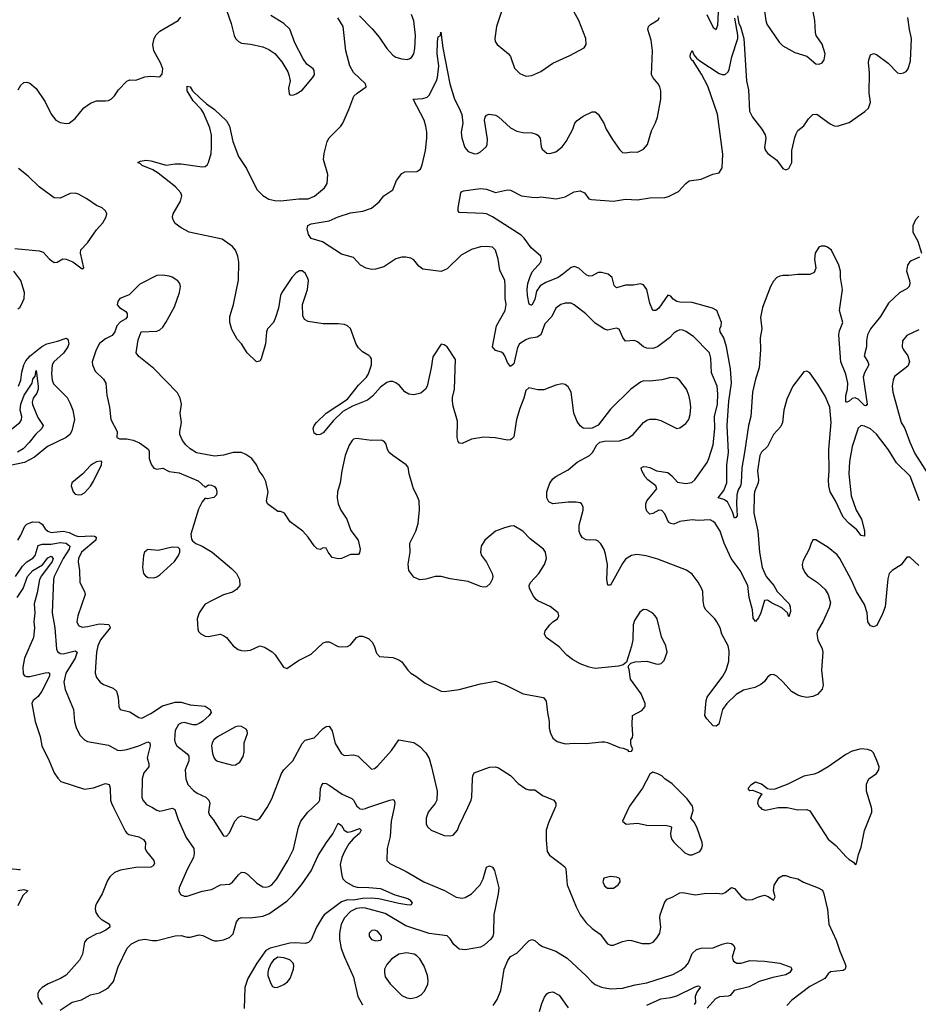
# Model space of a CAD drawing. Header units: inches. Extents: x 1473912 to 1647258, y 640388 to 773423.
# Tile 27 of 256: x 1512762 to 1518707, y 658699 to 665215. Entities that reach past the tile are written whole.
import ezdxf

# ---------------------------------------------------------------- set-up
doc = ezdxf.new("R2010")
doc.units = ezdxf.units.IN
doc.header["$MEASUREMENT"] = 0
doc.layers.add('B5615', color=7, linetype='Continuous')
doc.layers.add('B5616', color=7, linetype='Continuous')

msp = doc.modelspace()

# ---------------------------------------------------------------- linework, layer by layer
at = {"layer": 'B5615', "color": 5}
for points, elevation in [([(1513383.6, 660000), (1513462.4, 659842.4), (1513470.3, 659830.3), (1513483.2, 659823.2), (1513550, 659808), (1513582, 659790), (1513593.4, 659770), (1513592.7, 659730), (1513601.3, 659710), (1513648.4, 659650), (1513654, 659630), (1513645.3, 659614.7), (1513630, 659606), (1513530, 659604.1), (1513430, 659586.5), (1513390.1, 659569.9), (1513357.7, 659542.3), (1513342.9, 659517.1), (1513308.2, 659430), (1513271.4, 659370), (1513262.6, 659350), (1513261.1, 659330), (1513266.7, 659306.7), (1513281.8, 659281.8), (1513301.7, 659261.7), (1513356, 659230), (1513358, 659210), (1513331.3, 659190), (1513291.3, 659170), (1513270, 659164.5), (1513205.5, 659130), (1513190, 659108.7), (1513177, 659030), (1513157, 658990), (1513069.2, 658890.8), (1513031.1, 658868.9), (1512950, 658835), (1512909.6, 658810.4), (1512890.2, 658790), (1512882.2, 658770), (1512881.8, 658750), (1512890, 658726.7), (1512910, 658698.3)], 820), ([(1513639.8, 660000), (1513670, 659982.8), (1513690, 659977.8), (1513710, 659980.2), (1513770, 659996.2), (1513788.2, 659988.2), (1513810, 659922.4), (1513862.4, 659802.4), (1513913.2, 659730), (1513916.3, 659696.3), (1513910.9, 659670), (1513870.2, 659590), (1513818, 659470), (1513814.4, 659450), (1513826, 659426), (1513850, 659414.4), (1513870, 659413.7), (1513970, 659447.6), (1514030, 659458), (1514090, 659488.5), (1514150, 659494.3), (1514170, 659507.4), (1514210, 659555.8), (1514230, 659572.9), (1514250, 659571.5), (1514270, 659558.9), (1514330, 659500.9), (1514370, 659476.9), (1514390, 659472.9), (1514410, 659477.8), (1514430, 659490.3), (1514463.5, 659530), (1514536, 659650), (1514574.2, 659725.8), (1514606.6, 659870), (1514622, 659910), (1514669.2, 659970.8), (1514700.3, 660000)], 840), ([(1514015.7, 660000), (1514011.8, 659970), (1514018.7, 659950), (1514042.2, 659922.2), (1514110, 659814), (1514130, 659810.7), (1514150, 659833.4), (1514185.3, 659910), (1514210, 659938), (1514230, 659945.7), (1514250, 659942.6), (1514330, 659917.6), (1514350, 659927.7), (1514399.1, 660000)], 860), ([(1515238.4, 660000), (1515220.3, 659910), (1515212.2, 659810), (1515193, 659730), (1515191.3, 659650), (1515210.7, 659630.7), (1515318.2, 659578.2), (1515435.8, 659510), (1515571.4, 659451.4), (1515650, 659407.1), (1515690, 659401.8), (1515710, 659405.2), (1515750.9, 659430), (1515807.3, 659490), (1515829.1, 659530), (1515850, 659606.8), (1515870, 659616), (1515890, 659606.8), (1515903.1, 659583.1), (1515931.3, 659470), (1515928.3, 659430), (1515898.5, 659290), (1515896.9, 659170), (1515892.9, 659150), (1515879.5, 659130), (1515835.8, 659090), (1515810, 659077.2), (1515710, 659059.1), (1515670, 659063), (1515633.9, 659093.9), (1515610, 659131.5), (1515590, 659150.9), (1515470, 659166.5), (1515316.8, 659216.8), (1515180.6, 659300.6), (1515050, 659334.7), (1515030, 659336.7), (1514990, 659331.7), (1514950, 659311.9), (1514910, 659270.9), (1514889.3, 659230), (1514877.1, 659170), (1514878.4, 659130), (1514888.6, 659068.6), (1514910, 659010.6), (1514970, 658878), (1514998.9, 658750), (1515030, 658694.4)], 840), ([(1515004.2, 660000), (1515012.5, 659992.5), (1515030, 659989.5), (1515050, 659994.4), (1515066, 660000)], 840), ([(1515488.7, 660000), (1515464.9, 659970), (1515451.2, 659930), (1515451.5, 659890), (1515461.1, 659870), (1515484.9, 659850), (1515570, 659815.6), (1515610, 659813.1), (1515630, 659818.7), (1515659.1, 659850), (1515670, 659882.8), (1515725.7, 660000)], 860), ([(1516303.9, 660000), (1516259.6, 659900.4), (1516244.1, 659850), (1516244.7, 659784.7), (1516252.4, 659710), (1516266.6, 659686.6), (1516347, 659627), (1516368.6, 659608.6), (1516375.8, 659595.8), (1516383.6, 659490), (1516442.9, 659342.9), (1516470, 659290.3), (1516510, 659238.3), (1516550, 659200.3), (1516601.7, 659161.7), (1516650, 659099.5), (1516670, 659090.3), (1516690, 659088.9), (1516750, 659114.3), (1516790, 659122.6), (1516810, 659121.3), (1516880.3, 659100.3), (1516930, 659101.7), (1516951.8, 659110), (1516979.6, 659140.4), (1516996.9, 659170), (1517003.1, 659210), (1516996.9, 659270), (1516998.9, 659290), (1517030, 659376), (1517045.3, 659394.7), (1517084, 659410), (1517130, 659435.5), (1517150, 659438.4), (1517230, 659423.1), (1517290, 659432), (1517374.4, 659434.4), (1517410, 659430.7), (1517430, 659438.8), (1517470, 659471), (1517490, 659466), (1517536.3, 659410), (1517570, 659390.4), (1517610, 659392.4), (1517650, 659410.4), (1517690, 659420.5), (1517712.8, 659412.8), (1517750, 659387.3), (1517759.3, 659410), (1517749.3, 659450), (1517752.9, 659487.1), (1517784.1, 659535.9), (1517810, 659550.7), (1517830, 659550.5), (1517859.3, 659539.3), (1517910, 659528.5), (1517947.6, 659507.6), (1518045.5, 659470), (1518072.9, 659452.9), (1518082.6, 659430), (1518105.3, 659325.3), (1518114.7, 659230), (1518163.8, 659123.8), (1518187.5, 659050), (1518220.8, 658970), (1518226.7, 658950), (1518222.8, 658930), (1518210, 658922), (1518126.2, 658913.8), (1518110, 658901.2), (1518088, 658870), (1517990, 658817.2), (1517870, 658725.6), (1517836.3, 658690)], 860), ([(1516791.7, 660000), (1516750.8, 659910), (1516774, 659890), (1516850, 659896.4), (1516910, 659884.4), (1517042.5, 659882.5), (1517070, 659876), (1517074.8, 659870), (1517067.7, 659830), (1517070.6, 659810), (1517076.3, 659790), (1517090, 659770.8), (1517161.8, 659701.8), (1517190, 659688.5), (1517210, 659687.2), (1517260.9, 659710), (1517273.3, 659726.7), (1517278.9, 659750), (1517277.4, 659770), (1517242.2, 659870), (1517224.4, 659904.4), (1517202, 659930), (1517218.2, 659981.8), (1517214.6, 660000)], 880), ([(1517662.2, 660000), (1517671.3, 659990), (1517695.9, 659984.1), (1517779.5, 660000)], 880), ([(1517839.4, 660000), (1517910, 659984.9), (1517970, 659988), (1517990, 659979.1), (1518110, 659790.6), (1518162, 659750), (1518230, 659674.8), (1518250, 659656), (1518278.8, 659638.8), (1518290, 659624.7), (1518298, 659630), (1518311.8, 659690), (1518330, 659738), (1518351.6, 659848.4), (1518400.5, 659970), (1518400.5, 659990), (1518397.5, 660000)], 880), ([(1513030, 658658.9), (1513110, 658712.8), (1513170, 658727.8), (1513230, 658761.1), (1513290, 658774.9), (1513330, 658796), (1513350, 658810.3), (1513381.7, 658850), (1513413.7, 658946.3), (1513473.3, 659070), (1513501.6, 659098.4), (1513550, 659122.6), (1513590, 659130.3), (1513641.2, 659121.2), (1513670, 659121.5), (1513790, 659152.3), (1513830, 659153.8), (1513870, 659142.6), (1513890, 659142), (1513950, 659158.5), (1513973.8, 659153.8), (1514030, 659124.6), (1514050, 659119.6), (1514070, 659118.3), (1514110, 659124.9), (1514150, 659141.7), (1514174.9, 659165.1), (1514196.5, 659243.5), (1514213.8, 659266.2), (1514230, 659273.6), (1514290, 659270.2), (1514370, 659281.3), (1514410, 659298.4), (1514530, 659380.6), (1514570, 659421.1), (1514626.1, 659490), (1514690, 659581.2), (1514737.6, 659682.4), (1514790.9, 659770), (1514833.1, 659826.9), (1514870, 659897.3), (1514890, 659881.6), (1514908.3, 659850), (1514930, 659838.8), (1514957.8, 659842.2), (1515010, 659861.6), (1515020.4, 659850), (1515010.2, 659830), (1514967.3, 659792.7), (1514939.9, 659760.1), (1514910, 659710.8), (1514892.9, 659670), (1514882.8, 659622.8), (1514892.3, 659550), (1514900.2, 659530), (1514919.2, 659510), (1514970, 659480.7), (1514994.3, 659474.3), (1515072.4, 659472.4), (1515150, 659463.9), (1515243.6, 659423.6), (1515330, 659398.9), (1515343.6, 659390), (1515357.4, 659370), (1515350, 659355.1), (1515324, 659356), (1515270, 659364.6), (1515137.1, 659397.1), (1515090, 659401.6), (1515030, 659398.3), (1514970, 659388.6), (1514930, 659389.6), (1514890, 659377.6), (1514776.4, 659290), (1514764.4, 659275.6), (1514725, 659210), (1514690, 659124.7), (1514673.4, 659106.6), (1514650, 659100.2), (1514585.8, 659105.8), (1514550, 659103.6), (1514418.1, 659070), (1514390, 659053.7), (1514330, 658971.4), (1514270.5, 658870), (1514252.1, 658810), (1514247.5, 658670)], 820), ([(1512690, 659596.6), (1512766, 659590), (1512753.2, 659586.8)], 780), ([(1512750, 659451.5), (1512790, 659458.2), (1512815.5, 659450), (1512781.9, 659418.1), (1512750.7, 659349.3)], 780), ([(1515895.1, 658690), (1515920.5, 658730), (1515946, 658790), (1515966.6, 658930), (1515991.4, 658988.6), (1516010, 659016), (1516050, 659036.3), (1516130, 659118.7), (1516150, 659126.7), (1516170, 659120.4), (1516196.4, 659096.4), (1516221.2, 659081.2), (1516310, 659050.3), (1516383.2, 659003.2), (1516510, 658886), (1516546.2, 658846.2), (1516569.1, 658829.1), (1516610, 658811.5), (1516670, 658800.2), (1516750, 658805.8), (1516833.1, 658826.9), (1516910, 658840.1), (1517083.4, 658896.6), (1517136.6, 658923.4), (1517169.7, 658950), (1517186.5, 658973.5), (1517210, 659035.5), (1517239.3, 659060.7), (1517269.8, 659070.2), (1517350, 659072.4), (1517410, 659097.6), (1517445.5, 659105.5), (1517470, 659101.3), (1517487.1, 659087.1), (1517492.2, 659070), (1517476.5, 659010), (1517484.3, 658984.3), (1517506, 658970), (1517534, 658970), (1517591.7, 658988.3), (1517690, 658984.6), (1517790.7, 658970.7), (1517863.4, 658943.4), (1517870.2, 658930), (1517857.1, 658910), (1517830, 658893.2), (1517744.1, 658875.9), (1517654.9, 658850), (1517586.9, 658813.1), (1517489.6, 658790.4), (1517463, 658757), (1517448.4, 658751.6), (1517392.6, 658747.4), (1517365.9, 658734.1), (1517310, 658672.6)], 840), ([(1516200.6, 658650), (1516216.6, 658703.3), (1516234.6, 658745.4), (1516250, 658768), (1516262.3, 658777.7), (1516290, 658781.3), (1516330, 658759.6), (1516390, 658674.3)], 820), ([(1516910, 658692.4), (1517004.4, 658735.7), (1517070, 658742.9), (1517110, 658754.1), (1517230, 658814.8), (1517250, 658821.8), (1517259.2, 658819.2), (1517262.9, 658810), (1517241.4, 658778.6), (1517231.3, 658750), (1517232.3, 658710), (1517223.8, 658696.2)], 820)]:
    msp.add_lwpolyline(points, dxfattribs=dict(at, elevation=elevation))
for points, elevation in [([(1516670, 659544.5), (1516626.9, 659533.1), (1516619.1, 659510), (1516630, 659482.8), (1516650, 659467.7), (1516690, 659467.3), (1516721.2, 659490), (1516734, 659510), (1516732.1, 659532.1), (1516710, 659540.9)], 880), ([(1515110, 659189.6), (1515092.3, 659187.7), (1515074.9, 659170), (1515074.4, 659150), (1515090, 659128.5), (1515117.7, 659117.7), (1515150, 659122.4), (1515156.3, 659130), (1515155.6, 659150), (1515130, 659182.6)], 860), ([(1515321.7, 659038.3), (1515270, 659029.8), (1515221.7, 658998.3), (1515190, 658962.9), (1515176.5, 658930), (1515174.7, 658910), (1515180.7, 658880.7), (1515213.8, 658833.8), (1515290, 658757.6), (1515322.2, 658742.2), (1515350, 658736.5), (1515390, 658744.9), (1515417.8, 658762.2), (1515437.5, 658782.5), (1515463.1, 658830), (1515464.9, 658855.1), (1515459.8, 658890), (1515438.5, 658950), (1515410, 658999.8), (1515390, 659019.5), (1515371.1, 659030)], 860), ([(1514470, 659009.8), (1514440.8, 658990), (1514426.5, 658970), (1514408.5, 658930), (1514403.5, 658910), (1514404.7, 658890), (1514420.5, 658840.5), (1514435.6, 658815.6), (1514450, 658810.4), (1514470, 658812.9), (1514510, 658829.1), (1514533.5, 658846.5), (1514551.5, 658868.5), (1514573.6, 658930), (1514576.2, 658956.2), (1514571.6, 658971.6), (1514550, 658992.5), (1514510, 659007)], 840)]:
    msp.add_lwpolyline(points, close=True, dxfattribs=dict(at, elevation=elevation))
at = {"layer": 'B5616', "color": 5}
for points, elevation in [([(1517667.4, 665430), (1517697.3, 665210), (1517705, 665185), (1517786.6, 665066.6), (1517810, 665041.3), (1517890, 664998.4), (1517970, 664973.4), (1518030, 664924), (1518050, 664920.7), (1518070, 664930.8), (1518083.7, 664950), (1518091.5, 664990), (1518070, 665052.7), (1518031.8, 665110), (1518026, 665130), (1518022, 665210), (1518011.3, 665270)], 840), ([(1514101.1, 665361.1), (1514162, 665190), (1514181.6, 665110), (1514190.7, 665090), (1514210, 665070.7), (1514230, 665059.1), (1514290, 665052.7), (1514370, 665034.9), (1514410, 665018), (1514450, 664990.6), (1514495.6, 664935.6), (1514535.5, 664870), (1514543, 664850), (1514550.6, 664810), (1514541.4, 664761.4), (1514544.9, 664724.9), (1514550, 664718), (1514570, 664716), (1514590, 664724), (1514630, 664748.2), (1514699.3, 664830), (1514711.8, 664850), (1514710, 664878), (1514704, 664890), (1514661.5, 664921.4), (1514636.4, 664956.4), (1514583.1, 665063.1), (1514550, 665152.3), (1514509.4, 665190), (1514423.2, 665243.2)], 880), ([(1515970, 665329), (1515917, 665170), (1515904.4, 665090), (1515908.2, 665070), (1515921.6, 665050), (1515994.9, 664990), (1516010, 664970.6), (1516035.4, 664895.4), (1516070, 664858.4), (1516110, 664842.4), (1516150, 664846.7), (1516170, 664853.7), (1516210, 664872.2), (1516290, 664928.5), (1516401.6, 664978.4), (1516495.6, 665030), (1516509.7, 665050), (1516507.1, 665090), (1516460.5, 665210), (1516428, 665270)], 860), ([(1517307.9, 665250), (1517350, 665164), (1517370, 665151), (1517381.2, 665178.8), (1517388.4, 665310)], 840), ([(1512752.7, 664750), (1512770, 664781), (1512790, 664798.8), (1512810, 664801), (1512830, 664794.8), (1512870, 664758.8), (1512930, 664670.8), (1512970.4, 664590), (1513000.5, 664550), (1513030, 664534.4), (1513070, 664528.4), (1513089.6, 664530.4), (1513130, 664560.5), (1513187.4, 664632.6), (1513230, 664663.1), (1513270, 664677.1), (1513330, 664677.3), (1513350, 664680.7), (1513370, 664690.6), (1513390, 664710.6), (1513415.1, 664750), (1513470, 664808.2), (1513490, 664818), (1513530, 664815.5), (1513590, 664838), (1513630, 664840.5), (1513690, 664836), (1513704.5, 664855.5), (1513709.6, 664890), (1513692.8, 664930), (1513649, 665010), (1513643.9, 665050), (1513651.6, 665090), (1513665.1, 665114.9), (1513690, 665140.2), (1513811.1, 665210), (1513829, 665231)], 880), ([(1518715.8, 662030), (1518653.3, 662193.3), (1518563.3, 662283.3), (1518510, 662368.4), (1518430, 662472.1), (1518390, 662506.5), (1518350, 662526), (1518330, 662529.7), (1518310, 662511.6), (1518270.1, 662390), (1518251.2, 662290), (1518246.4, 662210), (1518262.8, 662062.8), (1518296.3, 661970), (1518330.2, 661910), (1518350, 661831.3), (1518350, 661798), (1518330, 661800.9), (1518299.7, 661839.7), (1518250, 661879.7), (1518210, 661922), (1518158.5, 662030), (1518124.5, 662090), (1518115.5, 662130), (1518112.8, 662170), (1518117.9, 662230), (1518114.9, 662370), (1518130.5, 662549.5), (1518120.9, 662650), (1518090, 662723.7), (1518042.4, 662802.4), (1517990, 662877.2), (1517970, 662889.2), (1517950, 662885.2), (1517877.6, 662790), (1517836.3, 662703.7), (1517818, 662630), (1517807.7, 662550), (1517797.7, 662522.3), (1517750, 662469.7), (1517710.1, 662389.9), (1517670, 662352.8), (1517658.5, 662330), (1517642.7, 662230), (1517648.8, 662170), (1517646.8, 662150), (1517623.5, 662090), (1517621.2, 662070), (1517619.8, 661950), (1517645.6, 661830), (1517656.6, 661690), (1517674.1, 661590), (1517701, 661530), (1517750.5, 661470.5), (1517772.3, 661430), (1517851.6, 661350), (1517860.1, 661330), (1517860.7, 661299.3), (1517850, 661264), (1517840.5, 661290), (1517803.4, 661323.4), (1517735.9, 661355.9), (1517710, 661373.5), (1517690, 661371.5), (1517665.1, 661290), (1517650, 661256.9), (1517630, 661231.8), (1517613.6, 661253.6), (1517610.6, 661310), (1517588.1, 661390), (1517579.1, 661470), (1517527.4, 661570), (1517468.2, 661650), (1517421.5, 661750), (1517397.1, 661830), (1517362.8, 661882.8), (1517350, 661894.8), (1517330, 661904.1), (1517250, 661900.3), (1517210, 661905.1), (1517130, 661893.6), (1517090, 661877.4), (1517070, 661879.7), (1517054.5, 661890), (1517030, 661944), (1517010, 661966), (1516990, 661969.5), (1516950, 661947), (1516930, 661942), (1516910, 661962.7), (1516904.2, 661984.2), (1516904.1, 662010), (1516910.9, 662030), (1516978, 662110), (1516971.2, 662130), (1516916.9, 662170), (1516899.8, 662190), (1516878.4, 662230), (1516874, 662250), (1516890, 662257.1), (1516910, 662256.4), (1516930, 662252), (1516974.8, 662230), (1517050, 662217.5), (1517076.9, 662196.9), (1517114, 662154), (1517170, 662146.4), (1517208.9, 662151.1), (1517228.5, 662170), (1517310, 662284.9), (1517321.8, 662310), (1517350, 662402), (1517359.9, 662510), (1517359.1, 662590), (1517378.8, 662670), (1517379.9, 662739.9), (1517375.2, 662790), (1517337.9, 662877.9), (1517334.5, 662974.5), (1517325.7, 663010), (1517219.4, 663119.4), (1517170, 663152.4), (1517150, 663161.1), (1517130, 663162), (1517110, 663154.3), (1517090, 663139.7), (1517061.1, 663110), (1516981.3, 663050), (1516950, 663038.9), (1516910, 663041.8), (1516889.6, 663050), (1516850, 663082.9), (1516830, 663091.6), (1516770, 663086.6), (1516751.3, 663111.3), (1516727.2, 663167.2), (1516710, 663174.5), (1516650, 663160.9), (1516630, 663166.6), (1516570, 663206), (1516507.7, 663267.7), (1516430, 663327), (1516410, 663338.4), (1516370, 663338.4), (1516342.8, 663330), (1516310, 663306), (1516282.4, 663250), (1516236.7, 663203.3), (1516208.7, 663130), (1516185.7, 663114.3), (1516130, 663105.6), (1516110, 663097.1), (1516069.4, 663070), (1516054.5, 663045.5), (1516030, 662937.6), (1516010, 662920.5), (1515990, 662946.6), (1515972.5, 662990), (1515962.8, 663002.8), (1515950, 663014.5), (1515910, 663025.4), (1515889.8, 663050), (1515916.5, 663190), (1515973.1, 663290), (1515980.4, 663330), (1515973.2, 663373.2), (1515974.7, 663454.7), (1515971, 663490), (1515937.7, 663557.7), (1515928.2, 663630), (1515910, 663689), (1515890, 663709.3), (1515850, 663715.1), (1515811.5, 663711.5), (1515750, 663695.1), (1515682.5, 663657.5), (1515590, 663566), (1515550, 663549.5), (1515430, 663563.6), (1515403.3, 663583.3), (1515370, 663626.6), (1515350, 663637.7), (1515317, 663643), (1515290, 663642.4), (1515250, 663631.8), (1515170, 663579.5), (1515116, 663564), (1515090, 663562), (1515054, 663570), (1515017.2, 663590), (1514970, 663640.7), (1514890, 663662.7), (1514765.1, 663745.1), (1514690, 663766.2), (1514673.5, 663793.5), (1514663.4, 663830), (1514667.2, 663852.8), (1514690, 663864.1), (1514810, 663883.5), (1514870, 663910.1), (1514950, 663937.7), (1515032.5, 663947.5), (1515090, 663968.5), (1515139.3, 664010), (1515171.2, 664048.8), (1515230.9, 664089.1), (1515255.6, 664150), (1515290, 664198), (1515310, 664208.5), (1515390, 664210.5), (1515413.5, 664226.5), (1515424.6, 664255.4), (1515446.8, 664350), (1515456.5, 664430), (1515456.1, 664470), (1515449.9, 664510), (1515437.4, 664550), (1515366, 664690), (1515430, 664693.7), (1515456.8, 664703.2), (1515470, 664715.5), (1515519.3, 664810), (1515526.3, 664833.7), (1515534, 664910), (1515522.9, 664990), (1515526.5, 665070), (1515530, 665102), (1515546, 665110), (1515547.3, 665132.7), (1515560.7, 665030), (1515607.1, 664790), (1515637.8, 664690), (1515670.2, 664630), (1515687, 664587), (1515694.2, 664530), (1515683.2, 664470), (1515686.7, 664430), (1515706.3, 664370), (1515730, 664343.1), (1515770, 664328.4), (1515790, 664330.5), (1515810, 664340.5), (1515847, 664373), (1515854, 664390), (1515856.4, 664423.6), (1515838, 664550), (1515842, 664570), (1515850, 664582.8), (1515868, 664590), (1515910, 664583.1), (1515930, 664572), (1516010, 664499.6), (1516050, 664477.8), (1516090, 664469), (1516150, 664467), (1516178.3, 664458.3), (1516190.7, 664450), (1516204.9, 664430), (1516212.8, 664372.8), (1516219.3, 664359.3), (1516250, 664330.8), (1516270, 664330.6), (1516310, 664340.5), (1516350, 664373.4), (1516376.3, 664410), (1516421.6, 664490), (1516435.1, 664530), (1516450, 664547.3), (1516490, 664577.3), (1516550, 664606), (1516570, 664606), (1516590, 664591), (1516625.5, 664530), (1516641.6, 664490), (1516683, 664423), (1516730, 664355.5), (1516750, 664336.3), (1516770, 664333), (1516810, 664340.4), (1516850, 664339.3), (1516890, 664358), (1516915.1, 664390), (1516941.3, 664478.7), (1516968.3, 664531.7), (1516982, 664570), (1517003.5, 664690), (1517003.6, 664743.6), (1516997.6, 664770), (1516987, 664790), (1516952, 664830), (1516942.9, 664850), (1516947.4, 665010), (1516938.8, 665078.8), (1516917, 665150), (1516921.2, 665170), (1516935.6, 665184.4), (1516986.2, 665213.8), (1516995.6, 665230)], 840), ([(1515010, 665241.5), (1515094.6, 665154.6), (1515140.1, 665100.1), (1515190, 665025.3), (1515230, 664980.3), (1515250, 664967.4), (1515290, 664955.3), (1515327.3, 664952.7), (1515342, 664958), (1515353.9, 664966.1), (1515369.6, 664990), (1515375.8, 665024.2), (1515380.3, 665110), (1515370, 665208.7), (1515353.7, 665250)], 860), ([(1517510, 665241), (1517519.6, 665190), (1517530, 665170.5), (1517552.5, 665090), (1517569.4, 664810), (1517583.2, 664750), (1517590.4, 664610), (1517610.4, 664570), (1517672.7, 664490), (1517693.5, 664453.5), (1517697.6, 664430), (1517690.3, 664370), (1517695.3, 664350), (1517712.4, 664330), (1517770, 664286.4), (1517810, 664230.5), (1517830, 664222), (1517849.7, 664230.3), (1517870.8, 664270), (1517871, 664350), (1517890, 664436), (1517899.7, 664460.3), (1517910, 664481), (1517950, 664513.4), (1517981.3, 664558.7), (1518010, 664586.7), (1518034.8, 664590), (1518124.9, 664524.9), (1518150, 664513.4), (1518170, 664511.6), (1518250, 664534.9), (1518352.3, 664607.7), (1518376.9, 664630), (1518390.9, 664670), (1518381, 664730), (1518384.7, 664864.7), (1518378.4, 664930), (1518378.7, 664950), (1518390, 664983), (1518410, 664990.4), (1518430, 664983.8), (1518507.3, 664927.3), (1518570, 664864.2), (1518590, 664858.7), (1518610, 664863.1), (1518626.9, 664873.1), (1518640.7, 664890), (1518656.4, 664943.6), (1518661.6, 665090), (1518647.8, 665150), (1518638.7, 665230)], 820), ([(1518710, 661603.5), (1518650, 661658.4), (1518630, 661658), (1518593.5, 661606.5), (1518533, 661570), (1518514.4, 661550), (1518505.1, 661514.9), (1518487.1, 661330), (1518470, 661282), (1518433.3, 661206.7), (1518410, 661196.3), (1518390, 661203.1), (1518372.3, 661230), (1518368.3, 661290), (1518350, 661344.2), (1518297.6, 661430), (1518265.6, 661505.6), (1518188.8, 661648.8), (1518170, 661673.3), (1518110, 661723), (1518030, 661773.2), (1518010, 661773.2), (1517995.2, 661744.8), (1517984.4, 661710), (1517945.2, 661634.8), (1517939.7, 661610), (1517941.3, 661590), (1517955.5, 661555.5), (1517974.3, 661534.3), (1518039.1, 661490), (1518090, 661444), (1518110.3, 661410), (1518125.1, 661354.9), (1518116.7, 661323.3), (1518074.9, 661230), (1518039.5, 661170), (1518034.6, 661150), (1518042, 661110), (1518070.8, 661050.8), (1518074.3, 661030), (1518066, 660910), (1518078, 660810), (1518070, 660783.7), (1518039.3, 660750), (1518010, 660734.7), (1517970, 660729.6), (1517935.3, 660735.3), (1517910, 660743.7), (1517868, 660768), (1517812.8, 660830), (1517770, 660869.5), (1517750, 660880.7), (1517730, 660878.4), (1517710, 660862.9), (1517690, 660835.6), (1517665.8, 660814.2), (1517624.7, 660795.3), (1517550, 660777.8), (1517501.3, 660750), (1517440.2, 660690), (1517411.5, 660650), (1517386.5, 660553.5), (1517370, 660538.7), (1517350, 660542), (1517307.2, 660587.2), (1517294.6, 660610), (1517302.8, 660710), (1517310, 660730.4), (1517412.7, 660870), (1517436.5, 660910), (1517453.7, 660970), (1517454.9, 661034.9), (1517449.6, 661070), (1517407.2, 661147.2), (1517395.1, 661190), (1517375.1, 661230), (1517361.6, 661250), (1517300.5, 661310), (1517290, 661329.4), (1517282.6, 661370), (1517281.7, 661430), (1517273.7, 661453.7), (1517250, 661492.3), (1517210, 661546), (1517172.9, 661572.9), (1516984.4, 661644.4), (1516907.3, 661667.3), (1516845.3, 661674.7), (1516810, 661668.9), (1516770, 661643.8), (1516750, 661616.9), (1516670, 661472.3), (1516653.2, 661473.2), (1516647, 661510), (1516650.6, 661610), (1516638.6, 661678.6), (1516628.3, 661708.3), (1516606.6, 661746.6), (1516586.8, 661766.8), (1516570, 661772), (1516530.3, 661769.7), (1516510, 661773.1), (1516486.1, 661786.1), (1516468.9, 661810), (1516463.5, 661830), (1516462.9, 661870), (1516489, 661970), (1516488.8, 661990), (1516478.5, 662010), (1516470, 662017.6), (1516443, 662023), (1516390, 662022.5), (1516290, 662011.6), (1516263.1, 662023.1), (1516249.6, 662050), (1516249.7, 662089.6), (1516255.4, 662110), (1516270, 662147.7), (1516290, 662175.3), (1516310, 662192.9), (1516390, 662235.6), (1516450, 662286.5), (1516532.7, 662330), (1516552, 662350), (1516579.6, 662400.4), (1516601.1, 662418.9), (1516630, 662425.3), (1516730, 662427.9), (1516790, 662446.7), (1516819.7, 662470), (1516889.8, 662550.2), (1516910, 662563.6), (1516930, 662570.3), (1516970, 662571.7), (1517003.2, 662563.2), (1517110, 662510.4), (1517130, 662514.4), (1517170, 662543.7), (1517188.3, 662570), (1517197.5, 662602.5), (1517201.4, 662650), (1517198, 662690), (1517189.7, 662730), (1517173.7, 662770), (1517130, 662827.6), (1517110, 662842.4), (1517070, 662846), (1517010, 662831.3), (1516930, 662822.9), (1516890, 662824.2), (1516870, 662816.3), (1516804.9, 662770), (1516670, 662638.4), (1516590, 662532.3), (1516550, 662512.3), (1516530, 662509.5), (1516490, 662512.3), (1516470, 662526.6), (1516450, 662555.1), (1516427.4, 662610), (1516409.6, 662750), (1516390, 662786), (1516370, 662800.9), (1516350, 662804.5), (1516310, 662796.2), (1516230, 662764.7), (1516190, 662764.7), (1516130, 662778.4), (1516110, 662761.2), (1516096.2, 662710), (1516070, 662642.4), (1516047.8, 662570), (1516030, 662455.3), (1516018.7, 662441.3), (1516010, 662435.1), (1515990, 662431.8), (1515907.6, 662447.6), (1515831.9, 662451.9), (1515750, 662439.4), (1515690, 662411.3), (1515671.7, 662411.7), (1515663.1, 662423.1), (1515656, 662450), (1515657.7, 662557.7), (1515630, 662658), (1515625.6, 662690), (1515626.2, 662713.8), (1515639.5, 662770), (1515646, 662966), (1515590, 663049.2), (1515570, 663064), (1515550, 663068.7), (1515495.1, 662984.9), (1515484.9, 662910), (1515458.8, 662790), (1515446.8, 662770), (1515415.6, 662744.4), (1515370, 662732), (1515337.2, 662737.2), (1515310, 662752.3), (1515273.9, 662793.9), (1515250, 662812.8), (1515230, 662819.7), (1515210, 662820.4), (1515190, 662814.2), (1515150, 662782.8), (1515096.5, 662723.5), (1515062.2, 662697.8), (1514963.1, 662656.9), (1514898.9, 662621.1), (1514837.3, 662562.7), (1514770, 662481.6), (1514750, 662469.6), (1514727.5, 662467.5), (1514710, 662479), (1514703.6, 662510), (1514709.6, 662530), (1514726.6, 662550), (1514790, 662611.5), (1514930, 662703.6), (1515003.1, 662796.9), (1515056.5, 662850), (1515070, 662870.4), (1515088.5, 662930), (1515089.7, 662969.7), (1515082, 662982), (1515072.4, 662992.4), (1515030, 663017), (1515003.7, 663043.7), (1514988, 663067.9), (1514950.7, 663170.7), (1514930, 663189.6), (1514910, 663196.9), (1514870, 663202), (1514770, 663202), (1514670, 663218.3), (1514647, 663230), (1514635.4, 663255.4), (1514632.4, 663330), (1514666.6, 663430), (1514672.8, 663490), (1514667, 663510), (1514650, 663537.2), (1514630, 663552.7), (1514612.3, 663552.3), (1514590, 663539.3), (1514561.6, 663510), (1514496, 663410), (1514487.6, 663390), (1514474, 663306), (1514455.2, 663244.7), (1514440.4, 663210), (1514402.4, 663170), (1514394.4, 663150), (1514388, 663070), (1514358.8, 662970), (1514350, 662955.3), (1514328.7, 662950), (1514266.6, 663010), (1514229.7, 663069.7), (1514201.4, 663101.4), (1514165.1, 663165.1), (1514151.3, 663210), (1514153, 663250), (1514176.9, 663330), (1514209.8, 663490.2), (1514212.1, 663610), (1514205.1, 663650), (1514188.7, 663690), (1514170, 663713.1), (1514102, 663762), (1513882.7, 663810), (1513830, 663837.6), (1513790, 663867.3), (1513776.3, 663890), (1513773, 663910), (1513776.3, 663930), (1513824.9, 664015.1), (1513834, 664050), (1513827.8, 664070), (1513793.3, 664110), (1513678.8, 664198.8), (1513642.1, 664222.1), (1513572.7, 664250), (1513561.6, 664261.6), (1513544, 664270), (1513561.6, 664278.4), (1513595.6, 664284.4), (1513630, 664280.3), (1513730, 664251.8), (1513790, 664261.5), (1513830, 664261.8), (1513970, 664241.6), (1513990, 664244), (1514004.1, 664255.9), (1514011.9, 664270), (1514027.8, 664330), (1514031.4, 664368.6), (1514029.9, 664450), (1514020, 664500), (1513978.1, 664598.1), (1513962.6, 664622.6), (1513910, 664677.6), (1513870, 664745.2), (1513870, 664776), (1513890, 664770.8), (1513905.1, 664745.1), (1513956.2, 664696.2), (1513998.2, 664658.2), (1514050, 664621.3), (1514130, 664545.5), (1514150.3, 664510), (1514171.5, 664410), (1514210.3, 664310), (1514263.2, 664230), (1514330, 664091.8), (1514370, 664051.2), (1514410, 664027.2), (1514450, 664017.7), (1514490, 664015.9), (1514609.3, 664029.3), (1514670, 664030.2), (1514712, 664048), (1514777.8, 664102.2), (1514796.9, 664130), (1514800.5, 664190), (1514773, 664290), (1514776.3, 664330), (1514796.2, 664410), (1514810, 664433.4), (1514886, 664510), (1514899.3, 664530), (1514940.1, 664619.9), (1514973.2, 664710), (1514994, 664730), (1515053.2, 664770), (1515049.3, 664790), (1514970, 664866.6), (1514947.2, 664910), (1514918.8, 665010), (1514903.1, 665170), (1514867.5, 665227.5)], 860), ([(1518715.6, 663644.4), (1518660.4, 663619.6), (1518647.6, 663610), (1518634.9, 663590), (1518629.2, 663550), (1518649.1, 663490), (1518651.3, 663470), (1518646.7, 663450), (1518630, 663433.3), (1518584.4, 663410), (1518510, 663339.7), (1518456, 663250), (1518390.2, 663169.8), (1518371.6, 663128.4), (1518364.6, 663090), (1518364.2, 663050), (1518348.5, 662990), (1518373.7, 662950), (1518379.6, 662930), (1518350, 662876.9), (1518342.7, 662850), (1518368.4, 662671.6), (1518359.9, 662660.1), (1518350, 662661), (1518310, 662704.7), (1518290, 662713), (1518270, 662708.4), (1518250, 662691), (1518230, 662682), (1518228.1, 662688.1), (1518227.7, 662727.7), (1518238.1, 662770), (1518241.3, 662810), (1518227.8, 662870), (1518194.4, 662950), (1518180.9, 663130), (1518184.8, 663155.2), (1518207, 663210), (1518184.5, 663290), (1518205.9, 663430), (1518193.3, 663510), (1518191.7, 663551.7), (1518181.4, 663590), (1518131.9, 663690), (1518106.3, 663710), (1518090, 663716.3), (1518063.5, 663716.5), (1518049.3, 663710), (1518025.3, 663670), (1518020.6, 663630), (1518029.2, 663570), (1518017.1, 663542.9), (1517990, 663528.6), (1517910, 663529.1), (1517850, 663521.1), (1517810, 663521.1), (1517790, 663518.6), (1517770, 663509), (1517750, 663485.6), (1517730, 663449.7), (1517675.1, 663310), (1517663.2, 663243.2), (1517672.8, 663170), (1517660.2, 663110), (1517663.2, 663030), (1517654.5, 662910), (1517630, 662835.1), (1517609.2, 662750), (1517599.3, 662590), (1517582.7, 662530), (1517557.8, 662350), (1517538.7, 662250), (1517534.2, 662150), (1517530.6, 662130), (1517516.1, 662103.9), (1517506.5, 662070), (1517503.2, 662010), (1517507.9, 661932.1), (1517499.5, 661920.5), (1517490, 661917), (1517477.1, 661957.1), (1517444.7, 662024.7), (1517420.7, 662040.7), (1517382.7, 662050), (1517420.9, 662099.1), (1517440.7, 662150), (1517439.5, 662270), (1517451.7, 662350), (1517442.4, 662530), (1517453.4, 662690), (1517471.1, 662808.9), (1517465.2, 662905.2), (1517437.9, 663050), (1517420.1, 663110), (1517395.4, 663150), (1517394.2, 663170), (1517403.8, 663190), (1517404.1, 663210), (1517374.8, 663290), (1517345.2, 663305.2), (1517210, 663342.6), (1517130, 663345), (1517109.8, 663349.8), (1517085.2, 663365.2), (1517070, 663385.6), (1517050, 663391.8), (1516990, 663306), (1516970, 663289.7), (1516950, 663289.6), (1516930, 663338), (1516911, 663430), (1516890, 663459.8), (1516870, 663467.2), (1516821.8, 663458.2), (1516770, 663457.1), (1516710, 663440.9), (1516695.5, 663455.5), (1516680.8, 663510), (1516654.6, 663530), (1516610, 663542.1), (1516590, 663541.7), (1516550, 663520.2), (1516530, 663518.1), (1516510, 663527.5), (1516461.8, 663570), (1516430, 663582), (1516410, 663575.7), (1516355.5, 663530), (1516324.1, 663510), (1516243.2, 663476.8), (1516206.1, 663453.9), (1516181.8, 663418.2), (1516170, 663363.7), (1516150, 663325.6), (1516145.1, 663325.1), (1516132.5, 663332.5), (1516122.3, 663390), (1516119.5, 663430), (1516124.7, 663470), (1516136, 663510), (1516153.3, 663546.7), (1516209.5, 663610), (1516214.5, 663630), (1516209.5, 663650), (1516145.7, 663705.7), (1516100.3, 663770), (1516079.8, 663790), (1515890, 663911.3), (1515850, 663929.3), (1515830, 663932.5), (1515670, 663939.3), (1515662, 663950), (1515662.9, 663970), (1515680.7, 664070), (1515684, 664076), (1515698, 664082), (1515810, 664097.1), (1515850, 664093.4), (1515910, 664071.9), (1515990, 664088.8), (1516010, 664086.4), (1516082.8, 664050), (1516150, 664040.3), (1516190, 664038.4), (1516210, 664042), (1516310.3, 664030.3), (1516370, 664043.2), (1516430, 664075.8), (1516470, 664082), (1516498.8, 664070), (1516526.8, 664030), (1516544.4, 664024.4), (1516690, 664014.6), (1516770, 664026.3), (1516850, 664023.1), (1516930, 664037), (1517030, 664039.5), (1517055.2, 664044.8), (1517121.3, 664078.7), (1517168.2, 664131.8), (1517190, 664148), (1517270, 664158.7), (1517347.9, 664192.1), (1517390, 664202.6), (1517410, 664234.8), (1517413.7, 664326.3), (1517378.5, 664590), (1517314.2, 664774.2), (1517273.7, 664853.7), (1517218.7, 664938.7), (1517206.9, 664950), (1517198.4, 664970), (1517199.3, 664990), (1517210, 665011.3), (1517222, 664982), (1517239.6, 664959.6), (1517262, 664942), (1517390, 664859.7), (1517410, 664851.6), (1517430, 664852.2), (1517448.9, 664871.1), (1517454.7, 664885.3), (1517472.7, 664970), (1517512.3, 665090), (1517512.3, 665112.3), (1517494, 665226)], 820), ([(1512730, 663700.7), (1512890, 663686.4), (1512916.2, 663676.2), (1512959.1, 663630), (1512990, 663608.5), (1513010, 663611), (1513046.6, 663633.4), (1513070, 663630.7), (1513112.5, 663612.5), (1513174.6, 663565.4), (1513187.3, 663572.7), (1513164.5, 663670), (1513167, 663693), (1513210, 663738.8), (1513270, 663824.9), (1513312.7, 663870), (1513334, 663910), (1513338, 663930), (1513329, 663950), (1513308.7, 663970), (1513270, 663984.5), (1513205.2, 664030), (1513150, 664060.7), (1513130, 664067), (1513095.2, 664064.8), (1513030, 664034), (1512990, 664035.3), (1512890, 664109.6), (1512818.6, 664178.6), (1512754.5, 664230)], 880), ([(1518710, 663914.5), (1518688.2, 663890), (1518670.7, 663850), (1518671.5, 663810), (1518702.9, 663750), (1518728.4, 663670)], 820), ([(1512750, 663302), (1512763.7, 663310), (1512774.5, 663330), (1512791.5, 663370), (1512794.3, 663410), (1512769.6, 663490), (1512722.7, 663550)], 880), ([(1518710, 663162.9), (1518630, 663125.6), (1518602.6, 663090), (1518600.3, 663050), (1518608.7, 663030), (1518637, 662990), (1518648.8, 662950), (1518637, 662923), (1518550, 662854.7), (1518539.7, 662830), (1518533.9, 662790), (1518537.4, 662750), (1518594, 662550), (1518617.4, 662510), (1518650, 662418), (1518683.5, 662343.5), (1518770.2, 662210)], 840), ([(1512755.1, 662790), (1512770, 662828.4), (1512776.8, 662883.2), (1512789, 662931), (1512803.2, 662956.8), (1512830.5, 662989.5), (1512908.5, 663051.5), (1512940.5, 663070), (1513013.2, 663086.8), (1513070, 663106.7), (1513079.9, 663100), (1513088.2, 663070), (1513081.3, 663050), (1513052.3, 663007.7), (1512987.8, 662950), (1512975.9, 662930), (1512971.8, 662871.8), (1512976.5, 662830), (1512985.8, 662805.8), (1513075.1, 662715), (1513095.9, 662675.9), (1513112.9, 662630), (1513123.8, 662570), (1513106.8, 662493.2), (1513094.2, 662470), (1513070, 662449.9), (1512944.9, 662390), (1512859.8, 662320.2), (1512794.7, 662285.3), (1512646.6, 662253.4)], 860), ([(1512710, 662508.4), (1512762.6, 662550), (1512774, 662566), (1512775.4, 662590), (1512764.3, 662630), (1512769.6, 662670), (1512791.5, 662730), (1512843.7, 662810), (1512850, 662836), (1512863.3, 662856.7), (1512870, 662893.1), (1512884.4, 662790), (1512883.5, 662770), (1512876, 662744), (1512851.3, 662710), (1512844.8, 662684.8), (1512847.4, 662667.4), (1512882.7, 662582.7), (1512916.3, 662530), (1512909.4, 662510), (1512865.5, 662470), (1512823.7, 662416.3), (1512784.3, 662375.7), (1512748, 662352)], 840), ([(1512750, 661770.4), (1512770, 661803), (1512795.8, 661864.2), (1512810, 661876.8), (1512847.6, 661892.4), (1512891.6, 661890), (1512910, 661876.2), (1512930, 661845.6), (1512947.2, 661830), (1512970, 661820.8), (1513050, 661829.2), (1513090, 661821), (1513130, 661800.9), (1513150, 661795.7), (1513239, 661799), (1513256.7, 661796.7), (1513267.3, 661790), (1513266, 661770), (1513170.3, 661690), (1513151.8, 661650), (1513148, 661628), (1513157.3, 661570), (1513159.6, 661490), (1513191.1, 661431.1), (1513194.4, 661410), (1513146.7, 661270), (1513140.7, 661230), (1513150, 661206.7), (1513175.6, 661195.6), (1513210, 661198.6), (1513290, 661217.6), (1513351.2, 661211.2), (1513359.3, 661199.3), (1513361.1, 661190), (1513297.5, 661110), (1513279.2, 661070), (1513270.9, 661030), (1513262.6, 660930), (1513261.8, 660890), (1513270, 660862), (1513294.4, 660830), (1513316.1, 660816.1), (1513380.5, 660790), (1513402, 660770), (1513412.4, 660732.4), (1513418.4, 660670), (1513427.3, 660650), (1513490, 660634.9), (1513550, 660596.4), (1513570, 660592.4), (1513630, 660623.9), (1513706.6, 660673.4), (1513790, 660698), (1513830, 660697.8), (1513890, 660680.9), (1513990, 660672), (1514023, 660650), (1514028.4, 660630), (1514016.5, 660610), (1513971.5, 660570), (1513950, 660557.3), (1513930, 660549.1), (1513910, 660547.6), (1513850, 660563.1), (1513830, 660560.3), (1513813.7, 660550), (1513791.5, 660510), (1513786.5, 660450), (1513790.3, 660430), (1513802, 660410), (1513870, 660356.9), (1513880, 660340), (1513881, 660310), (1513856.5, 660250), (1513862, 660190), (1513874.2, 660154.2), (1513912.8, 660112.8), (1513936.3, 660096.3), (1513993, 660070), (1514014.4, 660050), (1514019.6, 660030), (1514015.7, 660000)], 860), ([(1512734.4, 661530), (1512781.5, 661598.5), (1512810, 661627.1), (1512847.9, 661652.1), (1512864.1, 661670), (1512885, 661735), (1512910, 661744.2), (1512970, 661743), (1513030, 661755.7), (1513069.8, 661749.8), (1513093.1, 661730), (1513089.7, 661710), (1513049.2, 661650), (1512990.2, 661530), (1512985.2, 661510), (1512975.9, 661290), (1512993.8, 661190), (1513006.2, 661050), (1513012.8, 661032.8), (1513030, 661021.1), (1513050, 661017.1), (1513130, 661037.6), (1513143.1, 661030), (1513130.1, 660990), (1513066.4, 660890), (1513054.2, 660830), (1513062.2, 660782.2), (1513117.7, 660650), (1513125.6, 660570), (1513135.2, 660530), (1513160.3, 660480.3), (1513190, 660448.5), (1513210, 660438.7), (1513350, 660414.6), (1513410, 660380.8), (1513430, 660378.4), (1513470, 660385.3), (1513550.4, 660409.6), (1513610, 660435.9), (1513622.4, 660430), (1513624.1, 660410), (1513605.9, 660330), (1513615.5, 660290), (1513615.6, 660270), (1513584, 660230), (1513571.7, 660190), (1513571, 660070), (1513575.6, 660050), (1513601.7, 660021.7), (1513639.8, 660000)], 840), ([(1512746, 661390), (1512784.4, 661450), (1512813.3, 661530), (1512848.8, 661570), (1512913.4, 661606.7), (1512947.1, 661652.9), (1512970, 661663.7), (1512984.1, 661650), (1512977.2, 661630), (1512906.2, 661533.8), (1512894.1, 661510), (1512878.6, 661421.4), (1512858.1, 661350), (1512861.3, 661290), (1512855.7, 661230), (1512859.5, 661190), (1512853.2, 661126.8), (1512793.7, 660990), (1512781.7, 660930), (1512785.2, 660885.2), (1512792.9, 660872.9), (1512807, 660867.1), (1512830, 660868.3), (1512930, 660892.8), (1512950, 660894.3), (1512958.9, 660890), (1512959.5, 660870), (1512909.3, 660770), (1512884, 660736), (1512851.2, 660710), (1512842.8, 660690), (1512864.5, 660570), (1512896.5, 660470), (1512907.6, 660410), (1512957.3, 660310), (1512990, 660230.6), (1513014.4, 660194.4), (1513034.1, 660174.1), (1513190, 660122.3), (1513250, 660131.1), (1513330, 660160.9), (1513354, 660154), (1513361.1, 660130), (1513363.1, 660050), (1513368.5, 660030), (1513383.6, 660000)], 820), ([(1514399.1, 660000), (1514399.5, 660000.5), (1514430, 660058), (1514494.3, 660225.7), (1514510, 660250.8), (1514570, 660310.7), (1514630, 660425.5), (1514650, 660446), (1514710, 660463), (1514770, 660524.9), (1514790, 660537.3), (1514810, 660538.8), (1514828.3, 660508.3), (1514850, 660424.7), (1514890, 660356), (1514910, 660344.9), (1514970, 660350.4), (1515001.1, 660341.1), (1515090, 660254.8), (1515110, 660258.8), (1515130, 660274.8), (1515222.5, 660377.5), (1515270, 660448), (1515370, 660432), (1515410, 660405.5), (1515450, 660362), (1515470, 660326), (1515487.2, 660270), (1515523.1, 660110), (1515521.3, 660050), (1515511.4, 660028.6), (1515488.7, 660000)], 860), ([(1518397.5, 660000), (1518364, 660110), (1518364.1, 660155.9), (1518380.7, 660190), (1518430, 660225.7), (1518446.3, 660250), (1518447.8, 660270), (1518432.8, 660312.8), (1518410, 660364), (1518396.2, 660376.2), (1518370, 660386), (1518330, 660389.2), (1518270, 660374.5), (1518227.1, 660352.9), (1518110.4, 660269.6), (1518046.6, 660233.4), (1518017.6, 660222.4), (1517950, 660207.6), (1517843.7, 660156.3), (1517758.5, 660121.5), (1517730, 660119.3), (1517710, 660124), (1517670, 660156), (1517630, 660169), (1517598, 660150), (1517582, 660130), (1517582, 660122), (1517592.7, 660112.7), (1517610, 660116), (1517670.9, 660090.9), (1517646.9, 660053.1), (1517643.1, 660030), (1517653, 660010), (1517662.2, 660000)], 880), ([(1515725.7, 660000), (1515749.5, 660050), (1515753.6, 660070), (1515756.9, 660190), (1515759.6, 660210), (1515769.5, 660230), (1515870, 660267.3), (1515910, 660270.7), (1515930, 660264), (1516010, 660213.4), (1516060.6, 660160.6), (1516110, 660123.8), (1516130, 660118), (1516170, 660117.1), (1516221.1, 660081.1), (1516296.3, 660050), (1516308.2, 660030), (1516308.4, 660010), (1516303.9, 660000)], 860), ([(1517214.6, 660000), (1517212.6, 660010), (1517178.8, 660058.8), (1517078.6, 660158.6), (1517029.2, 660190), (1517009.6, 660209.6), (1516984.1, 660224.1), (1516950, 660235.3), (1516930, 660222), (1516881.3, 660130), (1516796.3, 660010), (1516791.7, 660000)], 880), ([(1514700.3, 660000), (1514741.4, 660038.6), (1514747.7, 660052.3), (1514752.3, 660127.7), (1514759.8, 660150), (1514770, 660163.1), (1514790, 660159.7), (1514810, 660149.4), (1514896.1, 660090), (1514960.4, 660060.4), (1514971, 660050), (1514993.2, 660010), (1515004.2, 660000)], 840), ([(1515066, 660000), (1515210.4, 660050.4), (1515230, 660054.9), (1515238.8, 660050), (1515244.4, 660030), (1515238.4, 660000)], 840), ([(1517779.5, 660000), (1517790, 660002), (1517830, 660002), (1517839.4, 660000)], 880)]:
    msp.add_lwpolyline(points, dxfattribs=dict(at, elevation=elevation))
at = {"layer": 'B5616', "color": 5, "elevation": 880}
for points in [[(1513710, 663524.2), (1513670, 663522.9), (1513556.1, 663463.9), (1513485.5, 663394.5), (1513424.7, 663370), (1513411, 663350), (1513407.1, 663327.1), (1513422, 663310), (1513463.6, 663283.6), (1513472, 663270), (1513472, 663248), (1513463.6, 663236.4), (1513430, 663215.3), (1513404.7, 663190), (1513390.7, 663149.3), (1513374, 663126), (1513330, 663102.7), (1513290, 663072.7), (1513269, 663031), (1513242, 662950), (1513242.6, 662930), (1513260.9, 662890), (1513316.7, 662836.7), (1513331.8, 662810), (1513338, 662730), (1513357.1, 662650), (1513365.5, 662570), (1513406.8, 662490), (1513404.7, 662450), (1513422, 662442), (1513470, 662440.5), (1513512.3, 662432.3), (1513555.1, 662415.1), (1513601.7, 662381.7), (1513614, 662370), (1513617.5, 662357.5), (1513619.3, 662310), (1513624.4, 662290), (1513633, 662270), (1513650, 662247.7), (1513670, 662240.5), (1513710, 662246), (1513750, 662226), (1513816.7, 662216.7), (1513943.8, 662163.8), (1513990, 662122), (1514010, 662136), (1514030, 662134.8), (1514050, 662124.7), (1514061, 662110), (1514066, 662090), (1514064.7, 662070), (1514046.4, 662053.6), (1514004.7, 662044.7), (1513990, 662048), (1513970, 662024), (1513943.9, 661976.1), (1513894, 661810), (1513898, 661778), (1513905.2, 661765.2), (1513927.9, 661747.9), (1513970, 661730.5), (1514034.8, 661690), (1514163.4, 661583.4), (1514195.5, 661550), (1514216.3, 661510), (1514217.3, 661470), (1514196.4, 661443.6), (1514170, 661426.6), (1514110, 661409.4), (1514030, 661369.6), (1513990, 661346.6), (1513975.5, 661330), (1513950, 661289), (1513937.1, 661250), (1513941.1, 661181.1), (1513946, 661166), (1513961, 661150), (1513990, 661135.5), (1514010, 661132.4), (1514088, 661148), (1514110, 661140.5), (1514130, 661127.3), (1514173.4, 661070), (1514207.9, 661047.9), (1514230, 661041.1), (1514250, 661038), (1514290, 661041.3), (1514350, 661070.6), (1514382.5, 661062.5), (1514431.4, 661031.4), (1514451.3, 661011.3), (1514507.3, 660930), (1514530, 660922), (1514606.5, 660973.5), (1514690, 661017), (1514770, 661090.4), (1514790, 661098), (1514810, 661098), (1514870, 661067.3), (1514890, 661064), (1514930, 661067.7), (1514950, 661078.8), (1514990, 661126.8), (1515010, 661134), (1515030, 661134), (1515070, 661119.1), (1515094.9, 661094.9), (1515108, 661070), (1515123, 661023), (1515141.4, 661001.4), (1515230, 660993), (1515270, 660979.1), (1515290, 660964.9), (1515330.2, 660910), (1515350.1, 660890.1), (1515383.7, 660870), (1515443.6, 660823.6), (1515550, 660771), (1515571.4, 660768.6), (1515670, 660782.3), (1515810, 660819.5), (1515910, 660836.5), (1515973.5, 660813.5), (1516092.5, 660752.5), (1516226.8, 660730), (1516245.9, 660705.8), (1516252.9, 660630), (1516264.2, 660570), (1516265.9, 660525.8), (1516273.3, 660493.3), (1516290, 660460.7), (1516317.6, 660437.6), (1516370, 660422), (1516430, 660427.8), (1516510, 660424.4), (1516610, 660436.5), (1516630, 660434.9), (1516651.3, 660431.3), (1516730, 660398.4), (1516754, 660394), (1516782, 660382), (1516790, 660372), (1516810, 660374), (1516818, 660390), (1516808.4, 660408.4), (1516806, 660430), (1516806, 660450), (1516816.4, 660463.6), (1516819, 660481), (1516813.2, 660550), (1516815.3, 660610), (1516877.5, 660642.5), (1516899.3, 660670), (1516900.9, 660690), (1516872.9, 660752.9), (1516803.7, 660850), (1516795.1, 660915.1), (1516788.4, 660931.6), (1516794, 660946), (1516804.7, 660955.3), (1516834.5, 660965.5), (1516910, 660968.5), (1516970, 660952.4), (1516990, 660950.4), (1517005.6, 660954.4), (1517026.5, 660973.5), (1517044.7, 661030), (1517037.4, 661070), (1517007.3, 661130), (1516978.7, 661250), (1516967, 661270), (1516950, 661287), (1516910, 661309.4), (1516888.8, 661311.2), (1516865.5, 661294.5), (1516830, 661239.3), (1516819.6, 661210), (1516819, 661110), (1516810, 661069), (1516776.9, 660963.1), (1516754.8, 660945.2), (1516723, 660937), (1516570, 660922), (1516530, 660929.7), (1516470, 660951.5), (1516420.3, 660980.3), (1516381.6, 661010), (1516330, 661065.1), (1516245.8, 661125.8), (1516233.2, 661150), (1516239.3, 661170), (1516269.6, 661210.4), (1516290, 661230.8), (1516319, 661250), (1516329, 661270), (1516324, 661290), (1516271.6, 661331.6), (1516190, 661369.6), (1516178.8, 661378.8), (1516160.6, 661400.6), (1516134.7, 661450), (1516131.5, 661470), (1516140.5, 661490), (1516196.3, 661550), (1516234.7, 661610), (1516246.3, 661650), (1516240.5, 661690), (1516227.3, 661710), (1516140.1, 661780.1), (1516090.7, 661830.7), (1516030, 661865.1), (1516010, 661864.2), (1515970, 661852.6), (1515910, 661829.7), (1515839.3, 661770), (1515814.4, 661730), (1515810.4, 661690.4), (1515818, 661670), (1515850, 661624), (1515888.2, 661550), (1515892.2, 661530), (1515888.2, 661510), (1515875.3, 661484.7), (1515850, 661462), (1515830, 661458.4), (1515810, 661463.6), (1515730, 661497.6), (1515610, 661513.6), (1515550, 661529.6), (1515510, 661529.6), (1515450, 661513.3), (1515410, 661507.8), (1515370, 661524.5), (1515337.2, 661570), (1515332.3, 661612.3), (1515344.5, 661690), (1515342.7, 661750), (1515382.7, 661830), (1515398.4, 661881.6), (1515408.1, 661971.9), (1515404, 662030), (1515390, 662069.2), (1515366.3, 662110), (1515338, 662210), (1515332.5, 662252.5), (1515318, 662270), (1515229.5, 662330), (1515207, 662350), (1515196.2, 662370), (1515184.5, 662410), (1515170, 662426.6), (1515152.6, 662432.6), (1515089.8, 662429.7), (1514990, 662442.4), (1514970, 662438.4), (1514961.6, 662430), (1514941.8, 662398.2), (1514915.2, 662330), (1514893.4, 662230), (1514881.6, 662150), (1514863.8, 662090), (1514862.4, 662050), (1514868.2, 662010), (1514886.4, 661970), (1514926, 661910), (1514953.8, 661833.8), (1515000.7, 661770), (1515014.8, 661710), (1515010, 661686), (1515003.6, 661676.4), (1514950, 661676), (1514892, 661650), (1514870, 661647), (1514830, 661656), (1514802.7, 661690), (1514790, 661718), (1514770, 661719), (1514750, 661709.3), (1514730, 661712.7), (1514710, 661732.7), (1514671.1, 661791.1), (1514635.1, 661830), (1514551.9, 661891.9), (1514513.2, 661950), (1514490, 661959.3), (1514470, 661961.2), (1514402, 662010), (1514394, 662030), (1514405.2, 662090), (1514390, 662158), (1514373.8, 662193.8), (1514345.2, 662230), (1514329.3, 662270), (1514297.2, 662310), (1514257.7, 662337.7), (1514228.5, 662351.5), (1514174, 662350), (1514110, 662332.7), (1514050, 662326), (1513930.7, 662349.3), (1513890, 662374.5), (1513862.2, 662402.2), (1513839.7, 662430), (1513822.4, 662470), (1513821.6, 662490), (1513831.6, 662550), (1513823.6, 662610), (1513831.4, 662671.4), (1513822.9, 662710), (1513806.2, 662746.2), (1513650, 662906), (1513550, 662986), (1513532.7, 663010), (1513544.7, 663095.3), (1513566, 663150), (1513670, 663153.4), (1513690, 663162), (1513710, 663179.1), (1513729.6, 663210), (1513785.3, 663314.7), (1513819.3, 663410), (1513826.6, 663450), (1513820.9, 663470), (1513807.9, 663487.9), (1513771.1, 663511.1), (1513750, 663517.6)], [(1513293.6, 662293.6), (1513270, 662289.2), (1513250, 662278), (1513230, 662263.7), (1513179.1, 662210), (1513106, 662150), (1513102.8, 662130), (1513116, 662090), (1513130, 662076), (1513150.7, 662070.7), (1513170, 662073.4), (1513190, 662083.8), (1513230, 662128), (1513250, 662162), (1513304, 662270), (1513306, 662290)], [(1513770, 661724.5), (1513678, 661702), (1513610.6, 661709.4), (1513587.3, 661690), (1513580.5, 661670), (1513574, 661590), (1513581.6, 661550), (1513593.7, 661533.7), (1513610, 661523.8), (1513650, 661521.3), (1513670, 661528.5), (1513690, 661540.4), (1513786.6, 661630), (1513813.2, 661670), (1513821.2, 661690), (1513822, 661710), (1513810, 661722)], [(1514210, 660539.3), (1514190, 660534.8), (1514070, 660469.8), (1514045.8, 660450), (1514034.4, 660430), (1514030.2, 660410), (1514037.5, 660357.5), (1514047.6, 660327.6), (1514057.3, 660317.3), (1514070, 660308.8), (1514170, 660282.3), (1514190, 660282.8), (1514218.2, 660301.8), (1514240.3, 660339.7), (1514246, 660370), (1514246, 660430), (1514268.6, 660490), (1514266.6, 660510), (1514259.2, 660519.2), (1514230, 660537.6)]]:
    msp.add_lwpolyline(points, close=True, dxfattribs=at)

doc.saveas('drawing.dxf')
